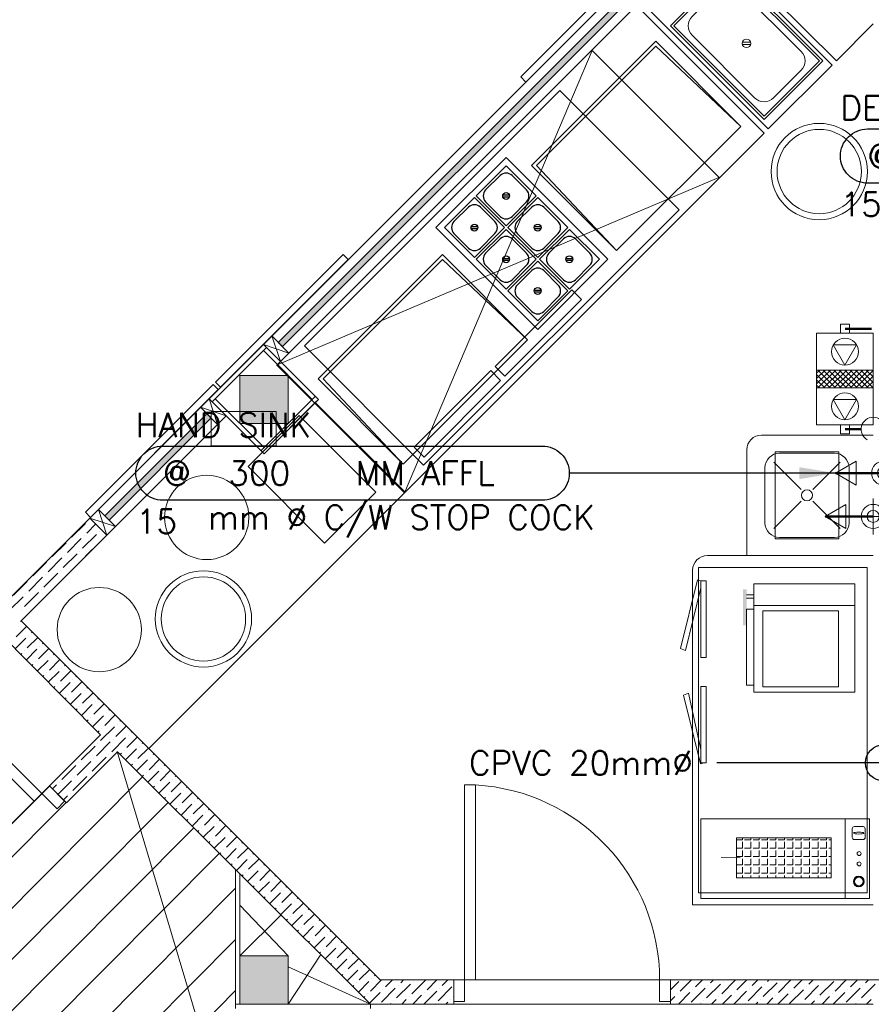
# Model space of a CAD drawing. Header units: millimetres. Extents: x -1747 to 60076, y -13777 to 14438.
# Tile 21 of 29: x 10905 to 14442, y 3419 to 7507. Entities that reach past the tile are written whole.
import ezdxf
from ezdxf.enums import TextEntityAlignment as Align

# ---------------------------------------------------------------- set-up
doc = ezdxf.new("R2010")
doc.units = ezdxf.units.MM
doc.header["$MEASUREMENT"] = 0
doc.layers.get('0').update_dxf_attribs({"lineweight": 5})
for name, color, linetype in [('A-EQUIP', 253, 'Continuous'), ('LINE', 7, 'Continuous'), ('PLUMBING-DW-TR-LVL-TAG', 7, 'Continuous'), ('TAG', 7, 'Continuous')]:
    doc.layers.add(name, color=color, linetype=linetype)
for name, color, linetype, lineweight, true_color in [('FLOOR LAYOUT', 9, 'Continuous', 0, 0x808080), ('PLUMBING-WS-CW-PIPE', 5, 'Continuous', 0, 0x0000ff), ('PLUMBING-WS-EQP', 30, 'Continuous', 0, 0xff7f00), ('PLUMBING-WS-RO-FILT-CW-PIPE', 150, 'Continuous', 0, 0x007fff)]:
    doc.layers.add(name, color=color, linetype=linetype, lineweight=lineweight, true_color=true_color)
doc.layers.add('PLUMBING-WS-PIPE-TEXT', color=7, linetype='Continuous', lineweight=0)
doc.styles.add('Oswald Light', font='txt')
doc.styles.add('ROMANS-100', font='romans.shx')
doc.styles.get("Standard").update_dxf_attribs({"font": 'romans.shx'})
doc.dimstyles.new('CLOSSED FILLED-ROMANS-100', dxfattribs={"dimtxt": 100, "dimasz": 100, "dimexe": 50, "dimexo": 50, "dimgap": 50, "dimtad": 1, "dimdec": 0, "dimzin": 0, "dimdsep": 46, "dimtxsty": 'ROMANS-100', "dimcen": 0.09, "dimclrd": 256, "dimclre": 256, "dimclrt": 256, "dimadec": 0, "dimazin": 0, "dimtfac": 1, "dimtdec": 0, "dimtofl": 0, "dimtmove": 0, "dimatfit": 3, "dimfxl": 1, "dimtolj": 1, "dimtzin": 0, "dimarcsym": 0})
doc.dimstyles.new('MDS-50', dxfattribs={"dimtxt": 100, "dimasz": 100, "dimexe": 50, "dimexo": 50, "dimgap": 25, "dimtad": 1, "dimdec": 0, "dimtxsty": 'Oswald Light', "dimcen": 0, "dimdle": 1.5875, "dimazin": 0, "dimtfac": 1, "dimtdec": 0, "dimtix": 1, "dimtmove": 0, "dimatfit": 0, "dimfxl": 1, "dimfrac": 2, "dimtolj": 1, "dimarcsym": 0})

# ---------------------------------------------------------------- blocks, each defined once
blk = doc.blocks.new('PLUMB-WS-WS-TAG')
at = {"layer": 'PLUMBING-DW-TR-LVL-TAG'}
blk.add_lwpolyline([(112.5, 112.5), (1687.5, 112.5, -0.414214), (1800, 0, -0.414214), (1687.5, -112.5), (112.5, -112.5, -0.414214), (0, 0), (0, 0, -0.414214)], format="xyb", close=True, dxfattribs=at)
at = {"layer": 'PLUMBING-DW-TR-LVL-TAG', "char_height": 100, "attachment_point": 4}
for s, width, insert in [('{\\Fromans|c0;@}', 115.286, (112.5, 0)), ('{\\Fromans|c0;MM AFFL}', 662.905, (912.5, 0)), ('mm %%C C/W STOP COCK', 1987.152, (300, -200))]:
    blk.add_mtext_dynamic_manual_height_columns(s, width=width, gutter_width=3324.7, heights=[0], dxfattribs=dict(at, insert=insert))
at = {"layer": 'PLUMBING-DW-TR-LVL-TAG', "style": 'ROMANS-100'}
for tag, p in [('PLUM-DR-EQP', (0, 200)), ('PLUM-DR-PSIZE', (0, -200))]:
    blk.add_attdef(tag, text='', height=100, dxfattribs=at).set_placement(p, align=Align.MIDDLE_LEFT)
blk.add_attdef('PLUM-PIPE-LVL', text='', height=100, dxfattribs=at).set_placement((512.5, 0), align=Align.MIDDLE_CENTER)
blk = doc.blocks.new('A$C051a4b72')
at = {"layer": 'PLUMBING-WS-CW-PIPE', "color": 8, "lineweight": 0, "true_color": 0x808080}
for p, q in [((500, -100), (500, -250)), ((425, -175), (575, -175))]:
    blk.add_line(p, q, dxfattribs=at)
at = {"layer": 'PLUMBING-WS-CW-PIPE', "lineweight": 0, "const_width": 10}
blk.add_lwpolyline([(500, -175), (500, -375)], dxfattribs=at)
at = {"layer": 'PLUMBING-WS-CW-PIPE', "lineweight": 0}
blk.add_lwpolyline([(500, -375), (550, -288.4), (450, -288.4)], close=True, dxfattribs=at)
for radius in [50, 25]:
    blk.add_circle((500, -175), radius, dxfattribs=at)
blk = doc.blocks.new('A$Ca6a6abd4')
at = {"layer": 'PLUMBING-WS-RO-FILT-CW-PIPE', "color": 8, "lineweight": 0, "true_color": 0x808080}
for p, q in [((500, -100), (500, -250)), ((425, -175), (575, -175))]:
    blk.add_line(p, q, dxfattribs=at)
at = {"layer": 'PLUMBING-WS-RO-FILT-CW-PIPE', "lineweight": 0, "const_width": 10}
blk.add_lwpolyline([(500, -175), (500, -375)], dxfattribs=at)
at = {"layer": 'PLUMBING-WS-RO-FILT-CW-PIPE', "lineweight": 0}
blk.add_lwpolyline([(500, -375), (550, -288.4), (450, -288.4)], close=True, dxfattribs=at)
for radius in [50, 25]:
    blk.add_circle((500, -175), radius, dxfattribs=at)
blk = doc.blocks.new('15LPH')
at = {"color": 253, "linetype": 'Continuous'}
for p, q in [((-37.3, 111.9), (-31.1, 118.1)), ((-37.3, 89.4), (-8.6, 118.1)), ((-37.3, 67), (13.8, 118.1)), ((-37.3, 44.5), (36.3, 118.1)), ((37.3, 23.4), (-37.3, 97.9)), ((-37.3, 22.1), (37.3, 96.6)), ((37.3, 45.9), (-34.9, 118.1)), ((37.3, 68.3), (-12.5, 118.1)), ((37.3, 90.8), (10, 118.1)), ((37.3, 113.2), (32.4, 118.1)), ((37.3, 1), (-37.3, 75.5)), ((-37.3, -0.4), (37.3, 74.1)), ((37.3, -21.5), (-37.3, 53)), ((-37.3, -22.8), (37.3, 51.7)), ((37.3, -43.9), (-37.3, 30.6)), ((-37.3, -45.3), (37.3, 29.2)), ((37.3, -66.4), (-37.3, 8.1)), ((-37.3, -67.7), (37.3, 6.8)), ((37.3, -88.8), (-37.3, -14.3)), ((-37.3, -90.2), (37.3, -15.7)), ((37.3, -111.3), (-37.3, -36.8)), ((-37.3, -112.6), (37.3, -38.1)), ((20.5, -116.9), (-37.3, -59.2)), ((-2, -116.9), (-37.3, -81.7)), ((-19.1, -116.9), (37.3, -60.6)), ((-24.4, -116.9), (-37.3, -104.1)), ((3.3, -116.9), (37.3, -83)), ((25.8, -116.9), (37.3, -105.5))]:
    blk.add_line(p, q, dxfattribs=at)
at = {"layer": 'PLUMBING-WS-EQP'}
for p, q in [((-190, 118.1), (-190, -116.9)), ((190, 118.1), (-190, 118.1)), ((-37.3, -116.9), (-37.3, 118.1)), ((37.3, -116.9), (37.3, 118.1)), ((190, -116.9), (190, 118.1)), ((-190, -116.9), (190, -116.9))]:
    blk.add_line(p, q, dxfattribs=at)
at = {"layer": 'PLUMBING-WS-EQP', "color": 5, "true_color": 0x0000ff}
for p, q in [((-57.7, 0.6), (-141.6, 48.9)), ((-141.6, 48.9), (-141.6, -47.8)), ((-141.6, -47.8), (-57.7, 0.6))]:
    blk.add_line(p, q, dxfattribs=at)
at = {"layer": 'PLUMBING-WS-EQP', "color": 150, "true_color": 0x007fff}
for p, q in [((169.5, 0.6), (85.7, 48.9)), ((85.7, 48.9), (85.7, -47.8)), ((85.7, -47.8), (169.5, 0.6))]:
    blk.add_line(p, q, dxfattribs=at)
at = {"layer": 'PLUMBING-WS-EQP'}
for points in [[(-227.3, 19.2), (-190, 19.2), (-190, -18.1), (-227.3, -18.1)], [(190, 19.2), (227.3, 19.2), (227.3, -18.1), (190, -18.1)]]:
    blk.add_lwpolyline(points, close=True, dxfattribs=at)
for centre in [(-113.6, 0.6), (113.6, 0.6)]:
    blk.add_circle(centre, 55.9, dxfattribs=at)
blk = doc.blocks.new('A$C4b7a3b6c')
at = {"layer": 'A-EQUIP'}
for p, q in [((75.5, 94.8), (94.8, 75.5)), ((81.2, 100.5), (100.5, 81.2))]:
    blk.add_line(p, q, dxfattribs=at)
blk.add_lwpolyline([(0, 0), (176, 0), (176, 176), (0, 176)], close=True, dxfattribs=at)
blk.add_lwpolyline([(45.6, 10.4), (130.4, 10.4, 0.414214), (165.6, 45.6), (165.6, 130.4, 0.414214), (130.4, 165.6), (45.6, 165.6, 0.414214), (10.4, 130.4), (10.4, 45.6, 0.414214)], format="xyb", close=True, dxfattribs=at)
blk.add_circle((88, 88), 14.2, dxfattribs=at)
blk = doc.blocks.new('FLOOR PLAN')
at = {"layer": 'FLOOR LAYOUT'}
h = blk.add_hatch(color=256, dxfattribs=at)
h.dxf.hatch_style = 1
h.paths.add_polyline_path([(14107.7, 8260.5), (14090, 8278.1), (11979, 6167.2), (11996.7, 6149.5)])
h = blk.add_hatch(color=256, dxfattribs=at)
h.dxf.hatch_style = 1
h.paths.add_polyline_path([(12020, 6030), (11820, 6030), (11820, 5830), (12020, 5830)])
h = blk.add_hatch(color=256, dxfattribs=at)
h.dxf.hatch_style = 1
h.paths.add_polyline_path([(11700.5, 5853.3), (11682.8, 5871), (11258.6, 5446.7), (11276.3, 5429)])
h = blk.add_hatch(dxfattribs=at)
h.set_pattern_fill('ANGLE', color=256, scale=5, angle=90)
h.set_pattern_definition([(90, (7403722.117, 22669868.466), (-34.925, 1e-14), [25.4, -9.525]), (180, (7403722.117, 22669868.466), (-1e-14, -34.925), [25.4, -9.525])])
h.paths.add_polyline_path([(13882.8, 4109.8), (13882.8, 3944), (14275.5, 3944), (14275.5, 4109.8)])
h = blk.add_hatch(color=256, dxfattribs=at)
h.dxf.hatch_style = 1
h.paths.add_polyline_path([(14389.8, 3906.5, 1), (14389.8, 3951.2, 1)])
h.paths.add_polyline_path([(14389.8, 3910.9, 1), (14389.8, 3946.7, 1)], flags=16)
h = blk.add_hatch(color=256, dxfattribs=at)
h.dxf.hatch_style = 1
h.paths.add_polyline_path([(12020, 3620), (11820, 3620), (11820, 3420), (12020, 3420)])
for p, q in [((14098.8, 8340), (10770.1, 5011.3)), ((11196.7, 5437.9), (14098.8, 8340)), ((11979, 6167.2), (14090, 8278.1)), ((14169.5, 8269.3), (11987.9, 6087.6)), ((14169.5, 8269.3), (11987.9, 6087.6)), ((14107.7, 8260.5), (11996.7, 6149.5)), ((13766.8, 7866.6), (14297.1, 7336.2)), ((14279.5, 7318.6), (13749.1, 7848.9)), ((12985.9, 7269.4), (13516.2, 7799.8)), ((13537.4, 7778.6), (13007.1, 7248.2)), ((11987.9, 6087.6), (13466.3, 7566)), ((13466.3, 7566), (13996.6, 7035.7)), ((13484, 7583.7), (14014.3, 7053.4)), ((14297.1, 7336.2), (14450, 7489.1)), ((13546.6, 7417.7, 17), (13030.4, 6901.5, 17)), ((13900.2, 7064.1, 17), (13546.6, 7417.7, 17)), ((13941.2, 7413.7), (13907.1, 7413.7)), ((13941.2, 7403.7), (13907.1, 7403.7)), ((13281.3, 7381), (11973.1, 6072.9)), ((13282.6, 7379.6), (12503.4, 5542.6)), ((13546.6, 7396.5, 17), (13051.7, 6901.5, 17)), ((13811.6, 6850.7), (13281.3, 7381)), ((13900.2, 7064.1, 17), (13546.6, 7396.5, 17)), ((14014.3, 7053.4), (14279.5, 7318.6)), ((13007.1, 7248.2), (12985.9, 7269.4)), ((13148.5, 7212.9), (12087.8, 6152.2)), ((13643.5, 6717.9), (13148.5, 7212.9)), ((13996.6, 7035.7), (12505.5, 5544.5)), ((13384, 6548, 17), (13900.2, 7064.1, 17)), ((13384, 6548, 17), (13900.2, 7064.1, 17)), ((13030.4, 6901.5, 17), (13384, 6548, 17)), ((13051.7, 6901.5, 17), (13384, 6548, 17)), ((11972.1, 6071.9), (13808.3, 6852)), ((12503.4, 5542.6), (13811.6, 6850.7)), ((12582.8, 5657.2), (13643.5, 6717.9)), ((11718.4, 6002), (12248.7, 6532.3)), ((12269.9, 6511.1), (11739.6, 5980.8)), ((12660.7, 6531.8, 17), (12144.5, 6015.6, 17)), ((12660.7, 6510.6, 17), (12165.7, 6015.6, 17)), ((12248.7, 6532.3), (12269.9, 6511.1)), ((13014.3, 6178.2, 17), (12660.7, 6531.8, 17)), ((13014.3, 6178.2, 17), (12660.7, 6510.6, 17)), ((13198, 6385.6), (12879.8, 6067.4)), ((13238.4, 6345.1), (13198, 6385.6)), ((12920.2, 6026.9), (13238.4, 6345.1)), ((11917.1, 6158.3), (11952.5, 6193.7)), ((11952.5, 6193.7), (11987.9, 6087.6)), ((11952.5, 6193.7), (12023.2, 6123)), ((12498.1, 5662, 17), (13014.3, 6178.2, 17)), ((12498.1, 5662, 17), (13014.3, 6178.2, 17)), ((11917.1, 6158.3), (11691.7, 5932.9)), ((11929.9, 6145.6), (11704.4, 5920.1)), ((12145.5, 5930), (11917.1, 6158.3)), ((11917.1, 6158.3), (12023.2, 6123)), ((11987.9, 6087.6), (11917.1, 6158.3)), ((12120, 5930), (11917.1, 6132.9)), ((11996.7, 6149.5), (11979, 6167.2)), ((12087.8, 6152.2), (12582.8, 5657.2)), ((12023.2, 6123), (11987.9, 6087.6)), ((11973.1, 6072.9), (12503.4, 5542.6)), ((12145.5, 5930), (11987.9, 6087.6)), ((12879.8, 6067.4), (12920.2, 6026.9)), ((12020, 6030), (11820, 6030)), ((11820, 6030), (11820, 5830)), ((12020, 5830), (12020, 6030)), ((12144.5, 6015.6, 17), (12498.1, 5662, 17)), ((12165.7, 6015.6, 17), (12498.1, 5662, 17)), ((12862.1, 6049.7), (12543.9, 5731.5)), ((12902.5, 6009.3), (12862.1, 6049.7)), ((11178.1, 5461.7), (11708.4, 5992)), ((11729.6, 5970.8), (11199.3, 5440.4)), ((11708.4, 5992), (11729.6, 5970.8)), ((11739.6, 5980.8), (11718.4, 6002)), ((12584.3, 5691.1), (12902.5, 6009.3)), ((11656.3, 5897.5), (11691.7, 5932.9)), ((11691.7, 5932.9), (11727, 5826.8)), ((11691.7, 5932.9), (11920, 5704.5)), ((11691.7, 5932.9), (11762.4, 5862.1)), ((11717.1, 5932.9), (11920, 5730)), ((11907.3, 5717.3), (12132.7, 5942.7)), ((11920, 5704.5), (12145.5, 5930)), ((12132.7, 5917.3), (12145.5, 5930)), ((11656.3, 5897.5), (11762.4, 5862.1)), ((11727, 5826.8), (11656.3, 5897.5)), ((12132.7, 5917.3), (11920, 5704.5)), ((12505.5, 5544.5), (12132.7, 5917.3)), ((12505.5, 5544.5), (12132.7, 5917.3)), ((11762.4, 5862.1), (10911.5, 5011.3)), ((11762.4, 5862.1), (10911.5, 5011.3)), ((11258.6, 5446.7), (11682.8, 5871)), ((11762.4, 5862.1), (11267.4, 5367.2)), ((11700.5, 5853.3), (11276.3, 5429)), ((11682.8, 5871), (11700.5, 5853.3)), ((11699.9, 5880.2), (11970.2, 5880.2)), ((11699.9, 5737.5), (11699.9, 5880.2)), ((11762.4, 5862.1), (11727, 5826.8)), ((11920, 5704.5), (11762.4, 5862.1)), ((12065.5, 5863.8, -68), (11853.4, 5651.6, -68)), ((11970.2, 5880.2), (11970.2, 5737.5)), ((12383.7, 5545.6, -68), (12065.5, 5863.8, -68)), ((11820, 5830), (12020, 5830)), ((14450, 5782.1), (13986.2, 5782.1)), ((11970.2, 5737.5), (11699.9, 5737.5)), ((12543.9, 5731.5), (12584.3, 5691.1)), ((13925, 5720.9), (13925, 5282.1)), ((14307.5, 5712.1), (14042.5, 5712.1)), ((14042.5, 5712.1), (14042.5, 5352.1)), ((14288.8, 5707.1), (14061.2, 5707.1)), ((14307.5, 5352.1), (14307.5, 5712.1)), ((11853.4, 5651.6, -68), (12171.6, 5333.4, -68)), ((14000, 5645.9), (14000, 5418.3)), ((14150.8, 5556.4), (14037, 5670.2)), ((14199.2, 5556.4), (14313, 5670.2)), ((14350, 5418.3), (14350, 5645.9)), ((11441.9, 4481), (12505.5, 5544.5)), ((12171.6, 5333.4, -68), (12383.7, 5545.6, -68)), ((14150.8, 5507.9), (14037, 5394.1)), ((14199.2, 5507.9), (14313, 5394.1)), ((10770.1, 5011.3), (11196.7, 5437.9)), ((11199.3, 5440.4), (11178.1, 5461.7)), ((11196.7, 5437.9), (11232.1, 5473.2)), ((11267.4, 5367.2), (11196.7, 5437.9)), ((11196.7, 5437.9), (11267.4, 5367.2)), ((11196.7, 5437.9), (11302.8, 5402.5)), ((11267.4, 5367.2), (11196.7, 5437.9)), ((11232.1, 5473.2), (11267.4, 5367.2)), ((11232.1, 5473.2), (11302.8, 5402.5)), ((11276.3, 5429), (11258.6, 5446.7)), ((11120.5, 5358.2), (11178, 5415.7)), ((11183.7, 5375.5), (11221.4, 5413.2)), ((11189.5, 5427.2), (11189.5, 5427.2)), ((11302.8, 5402.5), (11267.4, 5367.2)), ((11267.4, 5367.2), (10911.5, 5011.3)), ((11166.5, 5312.3), (11224, 5369.7)), ((11172.2, 5364), (11172.2, 5364)), ((11229.7, 5329.5), (11267.4, 5367.2)), ((11235.4, 5381.2), (11235.4, 5381.2)), ((14061.2, 5357.1), (14288.8, 5357.1)), ((11040.1, 5277.8), (11097.6, 5335.3)), ((11103.3, 5295), (11160.8, 5352.5)), ((11109.1, 5346.7), (11109.1, 5346.7)), ((11218.2, 5318), (11218.2, 5318)), ((14042.5, 5352.1), (14307.5, 5352.1)), ((11086.1, 5231.8), (11143.5, 5289.3)), ((11091.8, 5283.5), (11091.8, 5283.5)), ((11149.3, 5249.1), (11206.7, 5306.5)), ((11155, 5300.8), (11155, 5300.8)), ((14450, 5282.1), (13761.2, 5282.1)), ((13925, 5282.1), (14450, 5282.1)), ((10959.7, 5197.4), (11017.1, 5254.8)), ((11022.9, 5214.6), (11080.3, 5272.1)), ((11028.6, 5266.3), (11028.6, 5266.3)), ((11137.8, 5237.6), (11137.8, 5237.6)), ((11005.6, 5151.4), (11063.1, 5208.9)), ((11011.4, 5203.1), (11011.4, 5203.1)), ((11068.8, 5168.6), (11126.3, 5226.1)), ((11074.6, 5220.3), (11074.6, 5220.3)), ((13700, 5220.9), (13700, 3832.1)), ((13725, 3882.1), (13725, 5232.1)), ((13725, 5232.1), (14425, 5232.1)), ((14425, 5232.1), (14425, 3882.1)), ((10879.2, 5116.9), (10936.7, 5174.4)), ((10942.4, 5134.2), (10999.9, 5191.6)), ((10948.2, 5185.9), (10948.2, 5185.9)), ((11057.3, 5157.2), (11057.3, 5157.2)), ((13649.7, 4895.8, 45.6), (13720.8, 5181.6, 45.6)), ((13720.8, 5181.6, 45.6), (13734.1, 5176.7, 45.6)), ((13734.1, 4859.4), (13734.1, 5176.7)), ((13734.1, 5176.7), (13756.3, 5176.7)), ((13756.3, 5176.7), (13756.3, 4859.4)), ((13953.8, 4714.4), (13953.8, 5164.4)), ((13953.8, 5164.4), (14373.8, 5164.4)), ((14373.8, 4714.4), (14373.8, 5164.4)), ((10862, 5053.7), (10919.5, 5111.2)), ((10925.2, 5071), (10982.7, 5128.4)), ((10930.9, 5122.7), (10930.9, 5122.7)), ((10988.4, 5088.2), (11045.9, 5145.7)), ((10994.1, 5139.9), (10994.1, 5139.9)), ((13734.1, 5147.9, 45.6), (13670.6, 4888.2, 45.6)), ((13953.8, 5119.4), (13923.8, 5119.4)), ((10976.9, 5076.7), (10976.9, 5076.7)), ((13923.8, 5104.4), (13953.8, 5104.4)), ((13953.8, 5074.4), (14373.8, 5074.4)), ((10908, 5007.8), (10965.4, 5065.2)), ((10913.7, 5059.5), (10913.7, 5059.5)), ((13953.8, 5059.4), (13923.8, 5059.4)), ((13923.8, 5059.4), (13923.8, 4744.4)), ((13991.3, 5051.9), (14306.3, 5051.9)), ((13991.3, 4736.9), (13991.3, 5051.9)), ((14306.3, 5051.9), (14306.3, 4736.9)), ((11240.4, 4537.7), (10770.1, 5011.3)), ((10890.7, 4944.6), (10934.5, 4988.3)), ((10911.5, 5011.3), (11441.9, 4481)), ((10911.5, 5011.3), (12402.8, 3520)), ((10942.4, 4950.3), (10942.4, 4950.3)), ((10953.9, 4961.8), (10957.5, 4965.4)), ((10996.5, 4293.8), (10360, 4930.2)), ((10886.4, 4894.2), (10930.9, 4938.8)), ((10936.7, 4898.6), (10980.5, 4942.4)), ((10999.9, 4915.9), (11003.4, 4919.4)), ((10328.2, 4898.3), (10964.7, 4262)), ((10909.3, 4871.2), (10913.7, 4875.6)), ((10925.2, 4887.1), (10925.2, 4887.1)), ((10932.2, 4848.1), (10976.9, 4892.9)), ((10982.7, 4852.7), (11026.4, 4896.4)), ((10988.4, 4904.4), (10988.4, 4904.4)), ((11045.9, 4869.9), (11049.4, 4873.4)), ((13670.6, 4888.2, 45.6), (13649.7, 4895.8, 45.6)), ((10955.1, 4825.1), (10959.7, 4829.7)), ((10971.2, 4841.2), (10971.2, 4841.2)), ((10978, 4802), (11022.9, 4846.9)), ((11028.6, 4806.7), (11072.4, 4850.5)), ((11034.4, 4858.4), (11034.4, 4858.4)), ((11091.8, 4823.9), (11095.4, 4827.5)), ((13756.3, 4859.4), (13734.1, 4859.4)), ((11000.9, 4778.9), (11005.6, 4783.7)), ((11017.1, 4795.2), (11017.1, 4795.2)), ((11023.8, 4755.9), (11068.8, 4800.9)), ((11074.6, 4760.7), (11118.3, 4804.5)), ((11080.3, 4812.4), (11080.3, 4812.4)), ((11063.1, 4749.2), (11063.1, 4749.2)), ((11069.6, 4709.8), (11114.8, 4755)), ((11120.5, 4714.8), (11164.3, 4758.5)), ((11126.3, 4766.5), (11126.3, 4766.5)), ((11137.8, 4778), (11141.3, 4781.5)), ((13923.8, 4744.4), (13953.8, 4744.4)), ((11046.7, 4732.8), (11051.6, 4737.7)), ((11109.1, 4703.3), (11109.1, 4703.3)), ((11115.4, 4663.6), (11160.8, 4709)), ((11166.5, 4668.8), (11210.3, 4712.6)), ((11172.2, 4720.5), (11172.2, 4720.5)), ((11183.7, 4732), (11187.3, 4735.6)), ((13682.4, 4710.2, 45.6), (13661.5, 4702.5, 45.6)), ((13661.5, 4702.5, 45.6), (13732.6, 4416.8, 45.6)), ((13734.1, 4477.4, 45.6), (13682.4, 4710.2, 45.6)), ((13756.3, 4738.9), (13734.1, 4738.9)), ((13734.1, 4738.9), (13734.1, 4421.6)), ((13756.3, 4421.6), (13756.3, 4738.9)), ((14373.8, 4714.4), (13953.8, 4714.4)), ((14306.3, 4736.9), (13991.3, 4736.9)), ((11092.5, 4686.7), (11097.6, 4691.8)), ((11161.2, 4617.5), (11206.7, 4663.1)), ((11212.5, 4622.8), (11256.2, 4666.6)), ((11218.2, 4674.5), (11218.2, 4674.5)), ((11229.7, 4686), (11233.3, 4689.6)), ((11138.3, 4640.6), (11143.5, 4645.8)), ((11155, 4657.3), (11155, 4657.3)), ((11258.4, 4576.9), (11302.2, 4620.6)), ((11264.2, 4628.6), (11264.2, 4628.6)), ((11275.7, 4640.1), (11279.2, 4643.6)), ((11184.1, 4594.5), (11189.5, 4599.9)), ((11201, 4611.4), (11201, 4611.4)), ((11207, 4571.4), (11252.7, 4617.1)), ((11310.1, 4582.6), (11310.1, 4582.6)), ((11321.6, 4594.1), (11325.2, 4597.7)), ((11229.9, 4548.3), (11235.4, 4553.9)), ((11241.2, 4513.7), (11298.6, 4571.1)), ((11246.9, 4565.4), (11246.9, 4565.4)), ((11304.4, 4530.9), (11348.2, 4574.7)), ((11367.6, 4548.2), (11371.1, 4551.7)), ((11028.3, 4325.6), (11240.4, 4537.7)), ((11224, 4450.5), (11281.4, 4507.9)), ((11229.7, 4502.2), (11229.7, 4502.2)), ((11287.2, 4467.7), (11344.6, 4525.2)), ((11292.9, 4519.4), (11292.9, 4519.4)), ((11350.4, 4485), (11394.1, 4528.7)), ((11356.1, 4536.7), (11356.1, 4536.7)), ((11413.5, 4502.2), (11417.1, 4505.7)), ((11311.1, 4467), (11099, 4254.9)), ((11160.8, 4433.2), (11218.2, 4490.7)), ((11275.7, 4456.2), (11275.7, 4456.2)), ((11700.4, 3161.1), (11309.7, 4468.5)), ((12361.4, 3420), (11311.1, 4467)), ((11321.8, 4456.4), (11327.4, 4462)), ((11338.9, 4473.5), (11338.9, 4473.5)), ((11344.8, 4433.5), (11390.6, 4479.2)), ((11396.3, 4439), (11440.1, 4482.8)), ((11402.1, 4490.7), (11402.1, 4490.7)), ((11459.5, 4456.2), (11463.1, 4459.8)), ((11143.5, 4370.1), (11201, 4427.5)), ((11149.3, 4421.8), (11149.3, 4421.8)), ((11206.7, 4387.3), (11264.2, 4444.7)), ((11212.5, 4439), (11212.5, 4439)), ((11367.8, 4410.5), (11373.3, 4416)), ((11384.8, 4427.5), (11384.8, 4427.5)), ((11390.9, 4387.6), (11436.5, 4433.2)), ((11442.3, 4393), (11486, 4436.8)), ((11448, 4444.7), (11448, 4444.7)), ((13732.6, 4416.8, 45.6), (13745.9, 4421.6, 45.6)), ((13734.1, 4421.6), (13756.3, 4421.6)), ((11080.3, 4352.8), (11137.8, 4410.3)), ((11195.2, 4375.8), (11195.2, 4375.8)), ((11430.8, 4381.5), (11430.8, 4381.5)), ((11436.9, 4341.7), (11482.5, 4387.3)), ((11488.2, 4347.1), (11532, 4390.8)), ((11494, 4398.8), (11494, 4398.8)), ((11505.5, 4410.3), (11509, 4413.8)), ((10498.2, 3441.6), (11415.4, 4363.1)), ((11063.7, 4290.2), (11120.5, 4347.1)), ((11068.8, 4341.3), (11068.8, 4341.3)), ((11126.3, 4306.9), (11183.7, 4364.3)), ((11132, 4358.6), (11132, 4358.6)), ((11413.9, 4364.7), (11419.3, 4370.1)), ((11476.7, 4335.6), (11476.7, 4335.6)), ((11483, 4295.9), (11528.5, 4341.3)), ((11534.2, 4301.1), (11578, 4344.9)), ((11539.9, 4352.8), (11539.9, 4352.8)), ((11551.4, 4364.3), (11555, 4367.9)), ((10321.1, 3618.3), (11028.3, 4325.6)), ((10321.1, 3618.3), (11028.9, 4325)), ((10964.7, 4262), (10996.5, 4293.8)), ((10996.5, 4293.8), (11028.3, 4325.6)), ((11060.1, 4230.2), (10996.5, 4293.8)), ((11099, 4254.9), (11028.3, 4325.6)), ((11028.3, 4325.6), (11091.9, 4262)), ((11040.7, 4313.2), (11057.3, 4329.8)), ((11114.8, 4295.4), (11114.8, 4295.4)), ((11460, 4318.8), (11465.3, 4324.1)), ((11529.1, 4250), (11574.4, 4295.4)), ((11580.2, 4255.1), (11623.9, 4298.9)), ((11585.9, 4306.9), (11585.9, 4306.9)), ((11597.4, 4318.3), (11600.9, 4321.9)), ((12753, 4329.6), (12798, 4329.6)), ((12753, 3520), (12753, 4329.6)), ((12798, 4329.6), (12798, 3520)), ((10391.9, 3547.5), (11097.5, 4256.3)), ((10391.9, 3547.5), (11097.5, 4256.3)), ((10604.3, 3335.8), (11521.5, 4257.3)), ((11091.9, 4262), (11060.1, 4230.2)), ((11086.6, 4267.2), (11103.3, 4283.9)), ((11506, 4273), (11511.2, 4278.1)), ((11522.7, 4289.6), (11522.7, 4289.6)), ((11626.1, 4209.2), (11669.9, 4253)), ((11631.9, 4260.9), (11631.9, 4260.9)), ((11643.4, 4272.4), (11646.9, 4275.9)), ((11552.1, 4227.1), (11557.2, 4232.2)), ((11568.7, 4243.7), (11568.7, 4243.7)), ((11575.1, 4204.2), (11620.4, 4249.4)), ((11677.8, 4214.9), (11677.8, 4214.9)), ((11689.3, 4226.4), (11692.9, 4230)), ((11598.2, 4181.2), (11603.1, 4186.2)), ((11614.6, 4197.7), (11614.6, 4197.7)), ((11621.2, 4158.3), (11666.3, 4203.4)), ((11672.1, 4163.2), (11715.9, 4207)), ((11735.3, 4180.5), (11738.8, 4184)), ((14333.9, 4188.7), (14333.9, 3858.7)), ((10710.5, 3229.9), (11627.8, 4151.4)), ((11644.2, 4135.4), (11649.1, 4140.2)), ((11660.6, 4151.7), (11660.6, 4151.7)), ((11667.3, 4112.4), (11712.3, 4157.5)), ((11718, 4117.3), (11761.8, 4161)), ((11723.8, 4169), (11723.8, 4169)), ((11781.2, 4134.5), (11784.8, 4138)), ((11690.3, 4089.5), (11695.1, 4094.3)), ((11706.6, 4105.8), (11706.6, 4105.8)), ((11713.3, 4066.6), (11758.3, 4111.5)), ((11764, 4071.3), (11807.8, 4115.1)), ((11769.8, 4123), (11769.8, 4123)), ((11827.2, 4088.5), (11830.8, 4092.1)), ((11736.4, 4043.7), (11741, 4048.3)), ((11752.5, 4059.8), (11752.5, 4059.8)), ((11759.4, 4020.7), (11804.2, 4065.6)), ((11810, 4025.3), (11853.7, 4069.1)), ((11815.7, 4077), (11815.7, 4077)), ((10816.8, 3124), (11734, 4045.4)), ((11798.5, 4013.8), (11798.5, 4013.8)), ((11805.5, 3974.9), (11850.2, 4019.6)), ((11855.9, 3979.4), (11899.7, 4023.1)), ((11861.7, 4031.1), (11861.7, 4031.1)), ((11873.2, 4042.6), (11876.7, 4046.1)), ((11782.4, 3997.8), (11787, 4002.4)), ((11802, 3402), (11802, 3977.6)), ((11844.4, 3967.9), (11844.4, 3967.9)), ((11851.5, 3929), (11896.1, 3973.6)), ((11901.9, 3933.4), (11945.7, 3977.2)), ((11907.6, 3985.1), (11907.6, 3985.1)), ((11919.1, 3996.6), (11922.7, 4000.2)), ((11820, 3420), (11820, 3959.7)), ((11828.5, 3951.9), (11833, 3956.4)), ((11897.6, 3883.2), (11942.1, 3927.7)), ((11947.9, 3887.5), (11991.6, 3931.2)), ((11953.6, 3939.2), (11953.6, 3939.2)), ((11965.1, 3950.6), (11968.6, 3954.2)), ((10923, 3018.1), (11802, 3901.1)), ((11874.6, 3906.1), (11878.9, 3910.4)), ((11890.4, 3921.9), (11890.4, 3921.9)), ((11993.8, 3841.5), (12037.6, 3885.3)), ((11999.6, 3893.2), (11999.6, 3893.2)), ((12011.1, 3904.7), (12014.6, 3908.2)), ((11920.6, 3860.2), (11924.9, 3864.5)), ((11936.4, 3876), (11936.4, 3876)), ((11943.7, 3837.3), (11988.1, 3881.7)), ((12045.5, 3847.2), (12045.5, 3847.2)), ((12057, 3858.7), (12060.6, 3862.3)), ((14425, 3882.1), (13725, 3882.1)), ((12020, 3620), (11820, 3831)), ((11966.7, 3814.4), (11970.8, 3818.5)), ((11982.3, 3830), (11982.3, 3830)), ((11989.7, 3791.4), (12034, 3835.7)), ((12039.8, 3795.5), (12083.5, 3839.3)), ((12103, 3812.8), (12106.5, 3816.3)), ((13700, 3832.1), (14450, 3832.1)), ((11820, 3620), (11990.7, 3790.7)), ((12012.8, 3768.5), (12016.8, 3772.5)), ((12028.3, 3784), (12028.3, 3784)), ((12035.8, 3745.6), (12080, 3789.8)), ((12085.7, 3749.6), (12129.5, 3793.3)), ((12091.5, 3801.3), (12091.5, 3801.3)), ((12148.9, 3766.8), (12152.5, 3770.4)), ((12058.8, 3722.6), (12062.8, 3726.6)), ((12074.3, 3738.1), (12074.3, 3738.1)), ((12081.8, 3699.6), (12126, 3743.8)), ((12131.7, 3703.6), (12175.5, 3747.4)), ((12137.4, 3755.3), (12137.4, 3755.3)), ((12194.9, 3720.8), (12198.5, 3724.4)), ((11029.3, 2912.2), (11802, 3688.4)), ((12104.8, 3676.7), (12108.7, 3680.6)), ((12120.2, 3692.1), (12120.2, 3692.1)), ((12127.7, 3653.7), (12171.9, 3697.9)), ((12177.7, 3657.6), (12221.4, 3701.4)), ((12183.4, 3709.3), (12183.4, 3709.3)), ((12166.2, 3646.2), (12166.2, 3646.2)), ((12173.7, 3607.7), (12217.9, 3651.9)), ((12223.6, 3611.7), (12267.4, 3655.4)), ((12229.4, 3663.4), (12229.4, 3663.4)), ((12240.9, 3674.9), (12244.4, 3678.4)), ((12020, 3620), (11820, 3620)), ((11820, 3620), (11820, 3420)), ((12020, 3420), (12156.5, 3625)), ((12020, 3420), (12020, 3620)), ((12150.7, 3630.7), (12154.7, 3634.7)), ((12212.1, 3600.2), (12212.1, 3600.2)), ((12219.7, 3561.8), (12263.8, 3605.9)), ((12269.6, 3565.7), (12313.4, 3609.5)), ((12275.3, 3617.4), (12275.3, 3617.4)), ((12286.8, 3628.9), (12290.4, 3632.5)), ((12361.4, 3420), (12020, 3574)), ((12196.7, 3584.7), (12200.6, 3588.7)), ((12265.6, 3515.8), (12309.8, 3560)), ((12315.6, 3519.8), (12359.3, 3563.5)), ((12321.3, 3571.5), (12321.3, 3571.5)), ((12332.8, 3583), (12336.3, 3586.5)), ((12242.6, 3538.8), (12246.6, 3542.7)), ((12258.1, 3554.2), (12258.1, 3554.2)), ((12361.5, 3473.8), (12407.7, 3520)), ((12367.3, 3525.5), (12367.3, 3525.5)), ((12378.7, 3537), (12382.3, 3540.5)), ((12402.8, 3520), (12708, 3520)), ((12424.7, 3491), (12453.7, 3520)), ((12487.9, 3508.3), (12499.6, 3520)), ((12533.9, 3462.3), (12591.3, 3519.8)), ((12597.1, 3479.5), (12637.5, 3520)), ((12660.3, 3496.8), (12683.5, 3520)), ((12708, 3520), (13608, 3520)), ((12753, 3520), (12708, 3520)), ((12708, 3520), (12708, 3430)), ((12708, 3520), (12708, 3420)), ((12798, 3520), (12753, 3520)), ((12753, 3430), (12753, 3520)), ((13608, 3520), (13563, 3520)), ((13563, 3520), (13563, 3430)), ((13608, 3430), (13608, 3520)), ((13608, 3420), (13608, 3520)), ((13608, 3520), (14590, 3520)), ((13648.4, 3473.8), (13694.7, 3520)), ((13711.6, 3491), (13740.6, 3520)), ((13774.8, 3508.3), (13786.6, 3520)), ((13820.8, 3462.3), (13878.3, 3519.8)), ((13884, 3479.5), (13924.5, 3520)), ((13947.2, 3496.8), (13970.4, 3520)), ((14010.4, 3514), (14016.4, 3520)), ((14056.4, 3468), (14108.3, 3520)), ((14062.1, 3519.8), (14062.1, 3519.8)), ((14119.6, 3485.3), (14154.3, 3520)), ((14182.8, 3502.5), (14200.2, 3520)), ((14246, 3519.8), (14246.2, 3520)), ((14291.9, 3473.8), (14338.1, 3520)), ((14355.1, 3491), (14384.1, 3520)), ((14418.3, 3508.3), (14430, 3520)), ((11135.5, 2806.3), (11802, 3475.8)), ((12288.6, 3492.8), (12292.6, 3496.8)), ((12304.1, 3508.3), (12304.1, 3508.3)), ((12311.6, 3469.8), (12355.8, 3514)), ((12407.5, 3427.8), (12464.9, 3485.3)), ((12413.2, 3479.5), (12413.2, 3479.5)), ((12470.7, 3445.1), (12528.1, 3502.5)), ((12476.4, 3496.8), (12476.4, 3496.8)), ((12539.6, 3514), (12539.6, 3514)), ((12643, 3433.6), (12700.5, 3491)), ((12648.8, 3485.3), (12648.8, 3485.3)), ((13608, 3479.3), (13642.7, 3514)), ((13694.4, 3427.8), (13751.9, 3485.3)), ((13700.2, 3479.5), (13700.2, 3479.5)), ((13757.6, 3445.1), (13815.1, 3502.5)), ((13763.4, 3496.8), (13763.4, 3496.8)), ((13826.6, 3514), (13826.6, 3514)), ((13930, 3433.6), (13987.4, 3491)), ((13935.7, 3485.3), (13935.7, 3485.3)), ((13993.2, 3450.8), (14050.6, 3508.3)), ((13998.9, 3502.5), (13998.9, 3502.5)), ((14102.3, 3422.1), (14159.8, 3479.5)), ((14165.5, 3439.3), (14223, 3496.8)), ((14171.3, 3491), (14171.3, 3491)), ((14228.7, 3456.6), (14286.2, 3514)), ((14234.5, 3508.3), (14234.5, 3508.3)), ((14337.9, 3427.8), (14395.3, 3485.3)), ((14343.6, 3479.5), (14343.6, 3479.5)), ((14401.1, 3445.1), (14458.5, 3502.5)), ((14406.8, 3496.8), (14406.8, 3496.8)), ((12334.6, 3446.9), (12338.5, 3450.8)), ((12350, 3462.3), (12350, 3462.3)), ((12357.6, 3423.9), (12401.7, 3468)), ((12491.6, 3420), (12510.9, 3439.3)), ((12522.4, 3450.8), (12522.4, 3450.8)), ((12537.5, 3420), (12574.1, 3456.6)), ((12583.5, 3420), (12637.3, 3473.8)), ((12585.6, 3468), (12585.6, 3468)), ((12694.7, 3439.3), (12694.7, 3439.3)), ((12706.2, 3450.8), (12708, 3452.6)), ((13608, 3433.3), (13625.5, 3450.8)), ((13637, 3462.3), (13637, 3462.3)), ((13640.6, 3420), (13688.7, 3468)), ((13778.5, 3420), (13797.8, 3439.3)), ((13809.3, 3450.8), (13809.3, 3450.8)), ((13824.5, 3420), (13861, 3456.6)), ((13870.4, 3420), (13924.2, 3473.8)), ((13872.5, 3468), (13872.5, 3468)), ((13981.7, 3439.3), (13981.7, 3439.3)), ((14008.3, 3420), (14033.4, 3445.1)), ((14044.9, 3456.6), (14044.9, 3456.6)), ((14054.3, 3420), (14096.6, 3462.3)), ((14108.1, 3473.8), (14108.1, 3473.8)), ((14217.2, 3445.1), (14217.2, 3445.1)), ((14238.1, 3420), (14268.9, 3450.8)), ((14280.4, 3462.3), (14280.4, 3462.3)), ((14284.1, 3420), (14332.1, 3468)), ((14422, 3420), (14441.3, 3439.3)), ((12361.4, 3420), (11802, 3420)), ((11820, 3420), (12020, 3420)), ((12708, 3420), (12361.4, 3420)), ((12361.4, 3402), (12361.4, 3420)), ((12445.6, 3420), (12447.7, 3422.1)), ((12459.2, 3433.6), (12459.2, 3433.6)), ((12631.5, 3422.1), (12631.5, 3422.1)), ((12675.4, 3420), (12683.2, 3427.8)), ((12708, 3430), (12753, 3430)), ((13608, 3420), (12708, 3420)), ((13563, 3430), (13608, 3430)), ((14450, 3420), (13608, 3420)), ((13732.5, 3420), (13734.6, 3422.1)), ((13746.1, 3433.6), (13746.1, 3433.6)), ((13918.5, 3422.1), (13918.5, 3422.1)), ((13962.3, 3420), (13970.2, 3427.8)), ((14154, 3427.8), (14154, 3427.8)), ((14192.2, 3420), (14205.7, 3433.6)), ((14376, 3420), (14378.1, 3422.1)), ((14389.6, 3433.6), (14389.6, 3433.6))]:
    blk.add_line(p, q, dxfattribs=at)
for points in [[(13996.6, 7092.3), (14240.6, 7336.2), (13851.7, 7725.1), (13607.7, 7481.2)], [(13996.6, 7106.4), (14226.4, 7336.2), (13851.7, 7711), (13621.9, 7481.2)], [(14433.9, 4188.7), (14433.9, 3858.7), (13733.9, 3858.7), (13733.9, 4188.7)], [(14275.5, 4109.8), (14275.5, 3944), (13882.8, 3944), (13882.8, 4109.8)]]:
    blk.add_lwpolyline(points, close=True, dxfattribs=at)
for points in [[(14035.7, 7182.3), (14150.5, 7297.1, 0.414214), (14150.5, 7375.4), (13890.8, 7635.1, 0.414214), (13812.6, 7635.1), (13697.8, 7520.3, 0.414214), (13697.8, 7442.1), (13957.5, 7182.3, 0.414214)], [(14416.5, 4147.7), (14416.5, 4111.9, -0.414214), (14407.6, 4102.9), (14371.8, 4102.9, -0.414214), (14362.8, 4111.9), (14362.8, 4147.7, -0.414214), (14371.8, 4156.6), (14407.6, 4156.6, -0.414214)]]:
    blk.add_lwpolyline(points, format="xyb", close=True, dxfattribs=at)
at = {"layer": 'FLOOR LAYOUT', "elevation": 17}
blk.add_lwpolyline([(13056.7, 6220.7), (13348, 6512), (12925.2, 6934.8), (12633.8, 6643.5)], close=True, dxfattribs=at)
at = {"layer": 'FLOOR LAYOUT'}
blk.add_lwpolyline([(13897.2, 4026.9), (13819.1, 4027.9)], dxfattribs=at)
for centre, radius in [((13924.1, 7408.7), 17.8), ((14225.8, 6876.5), 200), ((14225.8, 6876.5), 175), ((11681.9, 5440.4), 175), ((14175, 5532.1), 22.8), ((11668.2, 5018.8), 200), ((11668.2, 5018.8), 175), ((11235.6, 4974.5), 175), ((14391.4, 4044.6), 8.06), ((14391.4, 4001.8), 8.06), ((14389.8, 3928.8), 22.4), ((14389.8, 3928.8), 17.9)]:
    blk.add_circle(centre, radius, dxfattribs=at)
for centre, radius, start, end in [((10980.5, 6918.8), 2836.7, 70.8616, 224.8988), ((10980.5, 6918.8), 2436.7, 71.3924, 225), ((10980.5, 6918.8), 2336.7, 71.4176, 223.1607), ((10980.5, 6918.8), 2236.7, 71.445, 223.0784), ((10980.5, 6918.8), 1786.7, 71.6063, 222.5942), ((13986.2, 5720.9), 61.2, 90, 180), ((14061.2, 5645.9), 61.2, 90, 180), ((14288.8, 5645.9), 61.2, 360, 90), ((14061.2, 5418.3), 61.2, 180, 270), ((14288.8, 5418.3), 61.2, 270, 0), ((13761.2, 5220.9), 61.2, 90, 180), ((12751.4, 3519.3), 811.6, 0.0462, 86.7054)]:
    blk.add_arc(centre, radius, start, end, dxfattribs=at)
blk.add_ellipse((14389.7, 4129.9), major_axis=(-21.2, 0), ratio=0.192581, dxfattribs=at)
blk.add_trace([(13923.8, 5141.9), (13908.8, 5141.9), (13923.8, 4991.9), (13908.8, 4991.9)], dxfattribs=at)
at = {"layer": 'FLOOR LAYOUT', "rotation": 44.99999999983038}
for p in [(12925.2, 6650.6, 17), (12793.7, 6519.1, 17), (13056.7, 6519.1, 17), (12925.2, 6387.5, 17), (13188.2, 6387.5, 17), (13056.7, 6256, 17)]:
    blk.add_blockref('A$C4b7a3b6c', p, dxfattribs=at)

msp = doc.modelspace()

# ---------------------------------------------------------------- linework, layer by layer
at = {"layer": 'PLUMBING-WS-CW-PIPE', "const_width": 10}
msp.add_lwpolyline([(14332.5, 6223.6), (14444.1, 6223.6)], dxfattribs=at)
at = {"layer": 'PLUMBING-WS-RO-FILT-CW-PIPE', "const_width": 10}
msp.add_lwpolyline([(14332.5, 5806.4), (14400, 5806.4)], dxfattribs=at)
at = {"layer": 'PLUMBING-WS-RO-FILT-CW-PIPE'}
msp.add_arc((14450, 5806.4), 50, 300, 240, dxfattribs=at)

# ---------------------------------------------------------------- block references
for p, values in [((14313.9, 6940.7), {'PLUM-PIPE-LVL': '300', 'PLUM-DR-PSIZE': '15', 'PLUM-DR-EQP': 'DEEP SINK'}), ((11387.5, 5624.2), {'PLUM-PIPE-LVL': '300', 'PLUM-DR-PSIZE': '15', 'PLUM-DR-EQP': 'HAND SINK'})]:
    msp.add_blockref('PLUMB-WS-WS-TAG', p).add_auto_attribs(values)
at = {"rotation": 270}
for name, p in [('15LPH', (14331.9, 6015)), ('A$C051a4b72', (14667.8, 6124.2)), ('A$Ca6a6abd4', (14624.9, 5944.5))]:
    msp.add_blockref(name, p, dxfattribs=at)
at = {"layer": 'FLOOR LAYOUT'}
msp.add_blockref('FLOOR PLAN', (0, 0), dxfattribs=at)

# ---------------------------------------------------------------- texts
at = {"layer": 'PLUMBING-WS-PIPE-TEXT', "insert": (13701, 4421), "char_height": 100, "attachment_point": 6}
msp.add_mtext_dynamic_manual_height_columns('CPVC 20mm%%C', width=1488.014, gutter_width=3324.7, heights=[0], dxfattribs=at)

# ---------------------------------------------------------------- leaders
at = {"layer": 'LINE'}
msp.add_leader([(14293.5, 5624.2), (13187.5, 5624.2)], dimstyle='MDS-50', override={"dimasz": 150, "dimtad": 0}, dxfattribs=at)
at = {"layer": 'TAG'}
msp.add_leader([(14492.8, 4421), (13801, 4421)], dimstyle='CLOSSED FILLED-ROMANS-100', override={"dimasz": 150, "dimtad": 0, "dimldrblk": 'DotBlank'}, dxfattribs=at)

doc.saveas('drawing.dxf')
